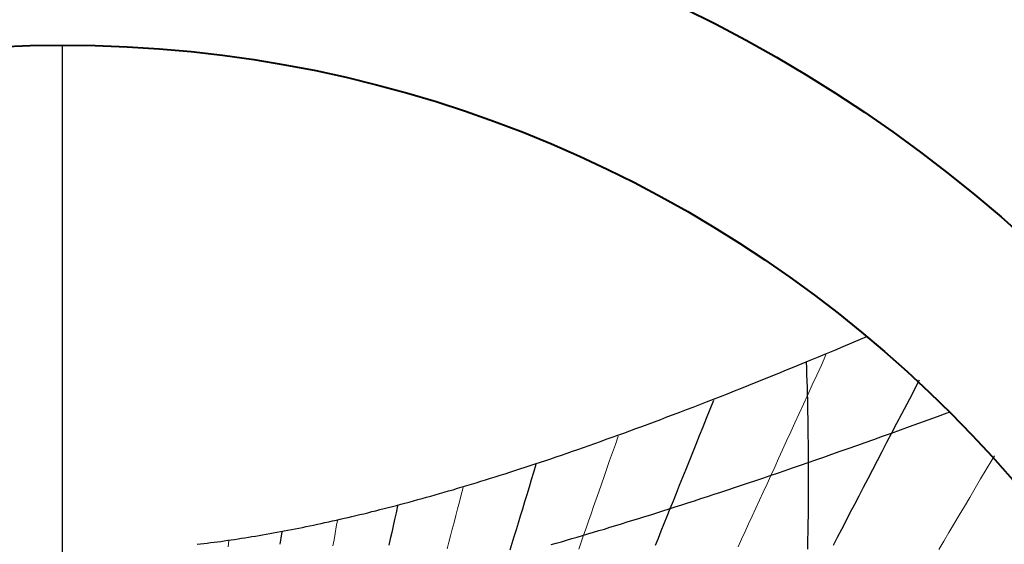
# Model space of a CAD drawing. Header units: millimetres. Extents: x 10 to 831, y 10 to 584.
# Tile 14 of 16: x 446 to 529, y 458 to 502. Entities that reach past the tile are written whole.
import ezdxf

# ---------------------------------------------------------------- set-up
doc = ezdxf.new("R2010")
doc.units = ezdxf.units.MM
for name, color, linetype, true_color in [('C1d1b19', 7, 'Continuous', 0x1d1b19), ('C1f7a74', 7, 'Continuous', 0x1f7a74), ('Cb4532a', 7, 'Continuous', 0xb4532a), ('Cb8862b', 7, 'Continuous', 0xb8862b)]:
    doc.layers.add(name, color=color, linetype=linetype, true_color=true_color)

msp = doc.modelspace()

# ---------------------------------------------------------------- linework, layer by layer
at = {"layer": 'C1d1b19', "lineweight": 13}
for points in [[(514.32, 473.74), (513.93, 472.89), (513.54, 472.05), (513.16, 471.22), (512.79, 470.4), (512.42, 469.6), (512.06, 468.81), (511.7, 468.03), (511.35, 467.26), (511, 466.51), (510.66, 465.76), (510.33, 465.03), (510, 464.31), (509.67, 463.59), (509.35, 462.89), (509.03, 462.2), (508.72, 461.51), (508.41, 460.84), (508.1, 460.17), (507.8, 459.52), (507.5, 458.87), (507.21, 458.23), (506.92, 457.6)], [(496.82, 466.91), (496.57, 466.21), (496.33, 465.53), (496.09, 464.85), (495.86, 464.18), (495.63, 463.52), (495.4, 462.87), (495.18, 462.23), (494.96, 461.6), (494.74, 460.98), (494.52, 460.36), (494.31, 459.75), (494.1, 459.15), (493.89, 458.56), (493.69, 457.97), (493.48, 457.4)], [(528.51, 465.24), (528.3, 464.89), (527.82, 464.09), (527.35, 463.3), (526.89, 462.52), (526.43, 461.75), (525.98, 460.99), (525.54, 460.25), (525.1, 459.51), (524.67, 458.79), (524.24, 458.07), (523.82, 457.37)], [(483.74, 462.58), (483.58, 461.98), (483.43, 461.38), (483.28, 460.8), (483.13, 460.22), (482.98, 459.64), (482.83, 459.08), (482.68, 458.52), (482.54, 457.97), (482.4, 457.42)], [(473.16, 459.81), (473.06, 459.26), (472.96, 458.72), (472.87, 458.19), (472.77, 457.67)], [(464.01, 458.11), (463.96, 457.6)]]:
    msp.add_lwpolyline(points, dxfattribs=at)
at = {"layer": 'C1d1b19', "lineweight": 30}
for points in [[(522.18, 471.63), (522.01, 471.3), (521.57, 470.44), (521.13, 469.6), (520.69, 468.77), (520.27, 467.96), (519.85, 467.16), (519.43, 466.36), (519.03, 465.59), (518.63, 464.82), (518.23, 464.06), (517.84, 463.32), (517.46, 462.58), (517.08, 461.86), (516.71, 461.14), (516.34, 460.44), (515.98, 459.74), (515.62, 459.06), (515.27, 458.38), (514.92, 457.71)], [(504.83, 469.92), (504.53, 469.16), (504.22, 468.4), (503.93, 467.66), (503.63, 466.93), (503.34, 466.21), (503.06, 465.5), (502.78, 464.8), (502.5, 464.11), (502.23, 463.43), (501.96, 462.75), (501.69, 462.09), (501.43, 461.44), (501.17, 460.79), (500.91, 460.15), (500.66, 459.53), (500.41, 458.91), (500.17, 458.29), (499.92, 457.69)], [(489.87, 464.51), (489.68, 463.86), (489.49, 463.23), (489.3, 462.6), (489.11, 461.98), (488.92, 461.37), (488.74, 460.77), (488.56, 460.18), (488.38, 459.59), (488.21, 459.01), (488.03, 458.44), (487.86, 457.87), (487.69, 457.31)], [(478.22, 461.03), (478.09, 460.46), (477.97, 459.9), (477.85, 459.35), (477.73, 458.8), (477.61, 458.25), (477.49, 457.72)], [(468.46, 458.84), (468.38, 458.32), (468.3, 457.8)]]:
    msp.add_lwpolyline(points, dxfattribs=at)
at = {"layer": 'C1d1b19', "lineweight": 40}
for radius in [120.83, 105.83]:
    msp.add_circle((450, 394), radius, dxfattribs=at)
at = {"layer": 'C1f7a74', "lineweight": 30}
msp.add_lwpolyline([(512.66, 473.16), (512.68, 472.62), (512.69, 472.08), (512.71, 471.54), (512.72, 471.01), (512.73, 470.48), (512.75, 469.96), (512.76, 469.44), (512.77, 468.92), (512.78, 468.4), (512.79, 467.89), (512.8, 467.38), (512.8, 466.88), (512.81, 466.38), (512.81, 465.88), (512.82, 465.38), (512.82, 464.89), (512.82, 464.4), (512.83, 463.92), (512.83, 463.43), (512.83, 462.95), (512.83, 462.48), (512.82, 462), (512.82, 461.53), (512.82, 461.06), (512.81, 460.59), (512.81, 460.13), (512.8, 459.67), (512.79, 459.21), (512.78, 458.75), (512.77, 458.3), (512.76, 457.85), (512.75, 457.4)], dxfattribs=at)
at = {"layer": 'Cb4532a', "lineweight": 30}
for points in [[(461.34, 457.8), (461.62, 457.83), (461.9, 457.86), (462.19, 457.9), (462.47, 457.94), (462.76, 457.98), (463.04, 458.01), (463.33, 458.05), (463.62, 458.09), (463.91, 458.14), (464.2, 458.18), (464.49, 458.22), (464.78, 458.26), (465.07, 458.31), (465.36, 458.36), (465.66, 458.4), (465.95, 458.45), (466.25, 458.5), (466.55, 458.55), (466.85, 458.6), (467.15, 458.65), (467.45, 458.71), (467.75, 458.76), (468.05, 458.81), (468.35, 458.87), (468.66, 458.93), (468.96, 458.99), (469.27, 459.04), (469.58, 459.11), (469.89, 459.17), (470.2, 459.23), (470.51, 459.29), (470.83, 459.36), (471.14, 459.42), (471.46, 459.49), (471.78, 459.56), (472.1, 459.63), (472.42, 459.7), (472.74, 459.77), (473.07, 459.84), (473.39, 459.91), (473.72, 459.99), (474.05, 460.06), (474.38, 460.14), (474.71, 460.22), (475.04, 460.3), (475.38, 460.38), (475.72, 460.46), (476.06, 460.55), (476.4, 460.63), (476.74, 460.72), (477.09, 460.81), (477.43, 460.9), (477.78, 460.99), (478.13, 461.08), (478.49, 461.17), (478.84, 461.27), (479.2, 461.36), (479.56, 461.46), (479.92, 461.56), (480.28, 461.66), (480.65, 461.76), (481.02, 461.86), (481.39, 461.97), (481.76, 462.08), (482.14, 462.18), (482.52, 462.29), (482.9, 462.4), (483.28, 462.52), (483.67, 462.63), (484.06, 462.75), (484.45, 462.87), (484.85, 462.99), (485.24, 463.11), (485.64, 463.23), (486.05, 463.36), (486.45, 463.48), (486.86, 463.61), (487.28, 463.74), (487.69, 463.88), (488.11, 464.01), (488.53, 464.15), (488.96, 464.29), (489.39, 464.43), (489.82, 464.57), (490.26, 464.72), (490.7, 464.86), (491.14, 465.01), (491.59, 465.17), (492.04, 465.32), (492.5, 465.48), (492.96, 465.63), (493.42, 465.79), (493.89, 465.96), (494.36, 466.12), (494.84, 466.29), (495.32, 466.46), (495.8, 466.64), (496.29, 466.81), (496.79, 466.99), (497.29, 467.17), (497.79, 467.36), (498.3, 467.54), (498.81, 467.73), (499.33, 467.92), (499.86, 468.12), (500.39, 468.32), (500.92, 468.52), (501.46, 468.73), (502.01, 468.93), (502.56, 469.14), (503.12, 469.36), (503.69, 469.58), (504.26, 469.8), (504.84, 470.02), (505.42, 470.25), (506.01, 470.48), (506.61, 470.72), (507.21, 470.96), (507.83, 471.2), (508.44, 471.45), (509.07, 471.7), (509.7, 471.96), (510.35, 472.22), (510.99, 472.48), (511.65, 472.75), (512.32, 473.02), (512.99, 473.3), (513.68, 473.58), (514.37, 473.87), (515.07, 474.16), (515.78, 474.45), (516.5, 474.76), (517.23, 475.06), (517.77, 475.29)], [(491.16, 457.78), (491.59, 457.9), (492.02, 458.02), (492.46, 458.15), (492.91, 458.28), (493.35, 458.41), (493.8, 458.54), (494.26, 458.68), (494.72, 458.81), (495.18, 458.95), (495.65, 459.09), (496.12, 459.24), (496.6, 459.38), (497.08, 459.53), (497.56, 459.68), (498.05, 459.83), (498.55, 459.98), (499.05, 460.14), (499.55, 460.29), (500.06, 460.45), (500.58, 460.62), (501.1, 460.78), (501.62, 460.95), (502.16, 461.12), (502.69, 461.29), (503.24, 461.47), (503.78, 461.65), (504.34, 461.83), (504.9, 462.01), (505.47, 462.2), (506.04, 462.39), (506.62, 462.58), (507.21, 462.78), (507.8, 462.97), (508.4, 463.18), (509.01, 463.38), (509.62, 463.59), (510.24, 463.8), (510.87, 464.02), (511.51, 464.24), (512.16, 464.46), (512.81, 464.68), (513.47, 464.91), (514.14, 465.15), (514.82, 465.38), (515.51, 465.63), (516.2, 465.87), (516.91, 466.12), (517.63, 466.37), (518.35, 466.63), (519.09, 466.9), (519.83, 467.16), (520.59, 467.43), (521.36, 467.71), (522.13, 467.99), (522.92, 468.28), (523.72, 468.57), (524.54, 468.87), (524.73, 468.94)]]:
    msp.add_lwpolyline(points, dxfattribs=at)
at = {"layer": 'Cb8862b', "lineweight": 30}
msp.add_lwpolyline([(450, 403.17), (450, 499.83)], dxfattribs=at)

doc.saveas('drawing.dxf')
